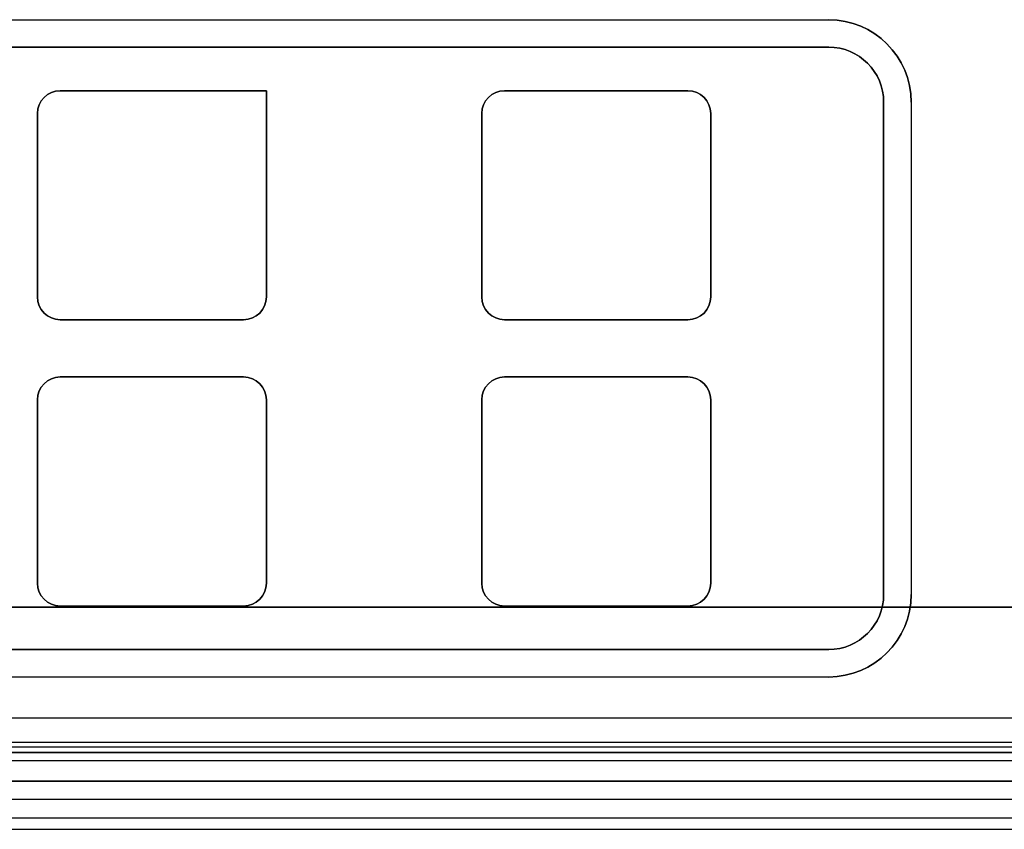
# Model space of a CAD drawing. Extents: x -3.81 to 3.81, y -1.89 to 1.9.
# Tile 44 of 149: x -2.1 to 0.05, y -1.89 to -0.13. Entities that reach past the tile are written whole.
import ezdxf

# ---------------------------------------------------------------- set-up
doc = ezdxf.new("R2010")
doc.units = 0
doc.layers.get('0').update_dxf_attribs({"linetype": 'CONTINUOUS'})

# ---------------------------------------------------------------- blocks, each defined once
blk = doc.blocks.new('*U1')
for p, q in [((-2.975, -0.1275, 4.21), (-0.335, -0.1275, 4.21)), ((-2.975, -0.1275, 4.2099), (-0.335, -0.1275, 4.2099)), ((-0.335, -0.1275, 4.21), (-0.335, -0.1275, 4.2099)), ((-2.975, -0.1875, 4.2099), (-0.335, -0.1875, 4.2099)), ((-0.335, -0.1875, 4.21), (-2.975, -0.1875, 4.21)), ((-0.335, -0.1875, 4.21), (-0.335, -0.1875, 4.2099)), ((-2.0125, -0.2825, 4.21), (-2.0125, -0.2825, 4.2099)), ((-1.5625, -0.2825, 4.2099), (-2.0125, -0.2825, 4.2099)), ((-2.0125, -0.2825, 4.21), (-1.5625, -0.2825, 4.21)), ((-1.5625, -0.7325, 4.2099), (-1.5625, -0.2825, 4.2099)), ((-1.5625, -0.2825, 4.21), (-1.5625, -0.7325, 4.21)), ((-1.0425, -0.2825, 4.21), (-1.0425, -0.2825, 4.2099)), ((-0.6425, -0.2825, 4.2099), (-1.0425, -0.2825, 4.2099)), ((-1.0425, -0.2825, 4.21), (-0.6425, -0.2825, 4.21)), ((-0.6425, -0.2825, 4.21), (-0.6425, -0.2825, 4.2099)), ((-0.215, -0.3075, 4.21), (-0.215, -0.3075, 4.2099)), ((-0.215, -0.3075, 4.2099), (-0.215, -1.3825, 4.2099)), ((-0.215, -1.3825, 4.21), (-0.215, -0.3075, 4.21)), ((-0.155, -0.3075, 4.21), (-0.155, -1.3825, 4.21)), ((-0.155, -0.3075, 4.21), (-0.155, -0.3075, 4.2099)), ((-0.155, -0.3075, 4.2099), (-0.155, -1.3825, 4.2099)), ((-2.0625, -0.3325, 4.21), (-2.0625, -0.3325, 4.2099)), ((-2.0625, -0.3325, 4.2099), (-2.0625, -0.7325, 4.2099)), ((-2.0625, -0.7325, 4.21), (-2.0625, -0.3325, 4.21)), ((-1.0925, -0.3325, 4.21), (-1.0925, -0.3325, 4.2099)), ((-1.0925, -0.3325, 4.2099), (-1.0925, -0.7325, 4.2099)), ((-1.0925, -0.7325, 4.21), (-1.0925, -0.3325, 4.21)), ((-0.5925, -0.3325, 4.21), (-0.5925, -0.3325, 4.2099)), ((-0.5925, -0.7325, 4.2099), (-0.5925, -0.3325, 4.2099)), ((-0.5925, -0.3325, 4.21), (-0.5925, -0.7325, 4.21)), ((-2.0625, -0.7325, 4.21), (-2.0625, -0.7325, 4.2099)), ((-1.5625, -0.7325, 4.21), (-1.5625, -0.7325, 4.2099)), ((-1.0925, -0.7325, 4.21), (-1.0925, -0.7325, 4.2099)), ((-0.5925, -0.7325, 4.21), (-0.5925, -0.7325, 4.2099)), ((-2.0125, -0.7825, 4.21), (-2.0125, -0.7825, 4.2099)), ((-2.0125, -0.7825, 4.2099), (-1.6125, -0.7825, 4.2099)), ((-1.6125, -0.7825, 4.21), (-2.0125, -0.7825, 4.21)), ((-1.6125, -0.7825, 4.21), (-1.6125, -0.7825, 4.2099)), ((-1.0425, -0.7825, 4.21), (-1.0425, -0.7825, 4.2099)), ((-1.0425, -0.7825, 4.2099), (-0.6425, -0.7825, 4.2099)), ((-0.6425, -0.7825, 4.21), (-1.0425, -0.7825, 4.21)), ((-0.6425, -0.7825, 4.21), (-0.6425, -0.7825, 4.2099)), ((-2.0125, -0.9075, 4.21), (-2.0125, -0.9075, 4.2099)), ((-1.6125, -0.9075, 4.2099), (-2.0125, -0.9075, 4.2099)), ((-2.0125, -0.9075, 4.21), (-1.6125, -0.9075, 4.21)), ((-1.6125, -0.9075, 4.21), (-1.6125, -0.9075, 4.2099)), ((-1.0425, -0.9075, 4.21), (-1.0425, -0.9075, 4.2099)), ((-0.6425, -0.9075, 4.2099), (-1.0425, -0.9075, 4.2099)), ((-1.0425, -0.9075, 4.21), (-0.6425, -0.9075, 4.21)), ((-0.6425, -0.9075, 4.21), (-0.6425, -0.9075, 4.2099)), ((-2.0625, -0.9575, 4.21), (-2.0625, -0.9575, 4.2099)), ((-2.0625, -0.9575, 4.2099), (-2.0625, -1.3575, 4.2099)), ((-2.0625, -1.3575, 4.21), (-2.0625, -0.9575, 4.21)), ((-1.5625, -0.9575, 4.21), (-1.5625, -0.9575, 4.2099)), ((-1.5625, -1.3575, 4.2099), (-1.5625, -0.9575, 4.2099)), ((-1.5625, -0.9575, 4.21), (-1.5625, -1.3575, 4.21)), ((-1.0925, -0.9575, 4.21), (-1.0925, -0.9575, 4.2099)), ((-1.0925, -0.9575, 4.2099), (-1.0925, -1.3575, 4.2099)), ((-1.0925, -1.3575, 4.21), (-1.0925, -0.9575, 4.21)), ((-0.5925, -0.9575, 4.21), (-0.5925, -0.9575, 4.2099)), ((-0.5925, -1.3575, 4.2099), (-0.5925, -0.9575, 4.2099)), ((-0.5925, -0.9575, 4.21), (-0.5925, -1.3575, 4.21)), ((-2.0625, -1.3575, 4.21), (-2.0625, -1.3575, 4.2099)), ((-1.5625, -1.3575, 4.21), (-1.5625, -1.3575, 4.2099)), ((-1.0925, -1.3575, 4.21), (-1.0925, -1.3575, 4.2099)), ((-0.5925, -1.3575, 4.21), (-0.5925, -1.3575, 4.2099)), ((-0.215, -1.3825, 4.21), (-0.215, -1.3825, 4.2099)), ((-0.155, -1.3825, 4.21), (-0.155, -1.3825, 4.2099)), ((-2.0125, -1.4075, 4.21), (-2.0125, -1.4075, 4.2099)), ((-2.0125, -1.4075, 4.2099), (-1.6125, -1.4075, 4.2099)), ((-1.6125, -1.4075, 4.21), (-2.0125, -1.4075, 4.21)), ((-1.6125, -1.4075, 4.21), (-1.6125, -1.4075, 4.2099)), ((-1.0425, -1.4075, 4.21), (-1.0425, -1.4075, 4.2099)), ((-1.0425, -1.4075, 4.2099), (-0.6425, -1.4075, 4.2099)), ((-0.6425, -1.4075, 4.21), (-1.0425, -1.4075, 4.21)), ((-0.6425, -1.4075, 4.21), (-0.6425, -1.4075, 4.2099)), ((-0.335, -1.5025, 4.2099), (-2.975, -1.5025, 4.2099)), ((-2.975, -1.5025, 4.21), (-0.335, -1.5025, 4.21)), ((-0.335, -1.5025, 4.21), (-0.335, -1.5025, 4.2099)), ((-0.335, -1.5625, 4.21), (-2.975, -1.5625, 4.21)), ((-0.335, -1.5625, 4.2099), (-2.975, -1.5625, 4.2099)), ((-0.335, -1.5625, 4.21), (-0.335, -1.5625, 4.2099)), ((3.4965, -1.6525, 3.565), (-3.4965, -1.6525, 3.565)), ((3.4965, -1.6525, 3.7125), (-3.4965, -1.6525, 3.7125)), ((-3.5637, -1.705, 4.21), (3.5637, -1.705, 4.21)), ((-3.5637, -1.705, 4.2099), (3.5637, -1.705, 4.2099)), ((-3.559, -1.715, 3.565), (3.559, -1.715, 3.565)), ((-3.4965, -1.7275, 3.4742), (3.4965, -1.7275, 3.4742)), ((3.4965, -1.7275, 3.7125), (-3.4965, -1.7275, 3.7125)), ((-3.4965, -1.7275, -3.8465), (3.4965, -1.7275, -3.8465)), ((-3.559, -1.745, 3.535), (3.559, -1.745, 3.535)), ((-3.559, -1.745, 3.535), (3.559, -1.745, 3.535)), ((3.5525, -1.79, 3.535), (-3.5525, -1.79, 3.535)), ((3.595, -1.83, 4.155), (-3.595, -1.83, 4.155)), ((3.595, -1.83, 4.2099), (-3.595, -1.83, 4.2099)), ((-3.685, -1.895, 4.155), (3.685, -1.895, 4.155))]:
    blk.add_line(p, q)
at = {"extrusion": (0, -1, 0)}
for p, q in [((-2.975, -0.1275, 4.21), (-0.335, -0.1275, 4.21)), ((-2.975, -0.1275, 4.2099), (-0.335, -0.1275, 4.2099)), ((-0.335, -0.1275, 4.21), (-0.335, -0.1275, 4.2099)), ((-2.0125, -0.2825, 4.21), (-1.5625, -0.2825, 4.21)), ((-2.0125, -0.2825, 4.21), (-2.0125, -0.2825, 4.2099)), ((-1.5625, -0.2825, 4.2099), (-2.0125, -0.2825, 4.2099)), ((-1.5625, -0.2825, 4.21), (-1.5625, -0.2825, 4.2099)), ((-1.0425, -0.2825, 4.21), (-0.6425, -0.2825, 4.21)), ((-1.0425, -0.2825, 4.21), (-1.0425, -0.2825, 4.2099)), ((-0.6425, -0.2825, 4.2099), (-1.0425, -0.2825, 4.2099)), ((-0.6425, -0.2825, 4.21), (-0.6425, -0.2825, 4.2099)), ((-2.0125, -0.9075, 4.21), (-1.6125, -0.9075, 4.21)), ((-2.0125, -0.9075, 4.21), (-2.0125, -0.9075, 4.2099)), ((-1.6125, -0.9075, 4.2099), (-2.0125, -0.9075, 4.2099)), ((-1.6125, -0.9075, 4.21), (-1.6125, -0.9075, 4.2099)), ((-1.0425, -0.9075, 4.21), (-0.6425, -0.9075, 4.21)), ((-1.0425, -0.9075, 4.21), (-1.0425, -0.9075, 4.2099)), ((-0.6425, -0.9075, 4.2099), (-1.0425, -0.9075, 4.2099)), ((-0.6425, -0.9075, 4.21), (-0.6425, -0.9075, 4.2099)), ((-2.975, -1.5025, 4.21), (-0.335, -1.5025, 4.21)), ((-0.335, -1.5025, 4.2099), (-2.975, -1.5025, 4.2099)), ((-0.335, -1.5025, 4.21), (-0.335, -1.5025, 4.2099)), ((-3.5637, -1.705, 4.21), (3.5637, -1.705, 4.21)), ((-3.5637, -1.705, 4.2099), (3.5637, -1.705, 4.2099)), ((-3.559, -1.715, 3.65), (3.559, -1.715, 3.65)), ((-3.559, -1.715, 3.565), (3.559, -1.715, 3.565)), ((3.5525, -1.79, 3.535), (-3.5525, -1.79, 3.535)), ((-3.5525, -1.79, -3.985), (3.5525, -1.79, -3.985)), ((-3.499, -1.79, 3.65), (3.499, -1.79, 3.65)), ((3.499, -1.79, 3.915), (-3.499, -1.79, 3.915)), ((3.595, -1.83, 4.2099), (-3.595, -1.83, 4.2099)), ((3.595, -1.83, 4.155), (-3.595, -1.83, 4.155)), ((-3.6375, -1.87, 3.915), (3.6375, -1.87, 3.915)), ((-3.6375, -1.87, 4.035), (3.6375, -1.87, 4.035)), ((-3.685, -1.895, 4.035), (3.685, -1.895, 4.035)), ((-3.685, -1.895, 4.155), (3.685, -1.895, 4.155))]:
    blk.add_line(p, q, dxfattribs=at)
at = {"extrusion": (0, 1, 0)}
for p, q in [((-0.335, -0.1875, 4.21), (-2.975, -0.1875, 4.21)), ((-2.975, -0.1875, 4.2099), (-0.335, -0.1875, 4.2099)), ((-0.335, -0.1875, 4.21), (-0.335, -0.1875, 4.2099)), ((-1.6125, -0.7825, 4.21), (-2.0125, -0.7825, 4.21)), ((-2.0125, -0.7825, 4.21), (-2.0125, -0.7825, 4.2099)), ((-2.0125, -0.7825, 4.2099), (-1.6125, -0.7825, 4.2099)), ((-1.6125, -0.7825, 4.21), (-1.6125, -0.7825, 4.2099)), ((-0.6425, -0.7825, 4.21), (-1.0425, -0.7825, 4.21)), ((-1.0425, -0.7825, 4.21), (-1.0425, -0.7825, 4.2099)), ((-1.0425, -0.7825, 4.2099), (-0.6425, -0.7825, 4.2099)), ((-0.6425, -0.7825, 4.21), (-0.6425, -0.7825, 4.2099)), ((3.6125, -1.41, -3.985), (-3.6125, -1.41, -3.985)), ((-3.1175, -1.41, -3.909), (3.1125, -1.41, -3.909)), ((-1.6125, -1.4075, 4.21), (-2.0125, -1.4075, 4.21)), ((-2.0125, -1.4075, 4.21), (-2.0125, -1.4075, 4.2099)), ((-2.0125, -1.4075, 4.2099), (-1.6125, -1.4075, 4.2099)), ((-1.6125, -1.4075, 4.21), (-1.6125, -1.4075, 4.2099)), ((-0.6425, -1.4075, 4.21), (-1.0425, -1.4075, 4.21)), ((-1.0425, -1.4075, 4.21), (-1.0425, -1.4075, 4.2099)), ((-1.0425, -1.4075, 4.2099), (-0.6425, -1.4075, 4.2099)), ((-0.6425, -1.4075, 4.21), (-0.6425, -1.4075, 4.2099)), ((-0.335, -1.5625, 4.21), (-2.975, -1.5625, 4.21)), ((-0.335, -1.5625, 4.2099), (-2.975, -1.5625, 4.2099)), ((-0.335, -1.5625, 4.21), (-0.335, -1.5625, 4.2099)), ((3.4965, -1.6525, 3.7125), (-3.4965, -1.6525, 3.7125)), ((3.4965, -1.6525, 3.565), (-3.4965, -1.6525, 3.565)), ((-3.4965, -1.7275, 3.4742), (3.4965, -1.7275, 3.4742)), ((-3.4965, -1.7275, -3.8465), (3.4965, -1.7275, -3.8465)), ((3.4965, -1.7275, 3.7125), (-3.4965, -1.7275, 3.7125)), ((-3.4965, -1.7275, 4.035), (3.4965, -1.7275, 4.035))]:
    blk.add_line(p, q, dxfattribs=at)
at = {"extrusion": (-1, 0, 0)}
for p, q in [((-1.5625, -0.2825, 4.21), (-1.5625, -0.7325, 4.21)), ((-1.5625, -0.2825, 4.21), (-1.5625, -0.2825, 4.2099)), ((-1.5625, -0.7325, 4.2099), (-1.5625, -0.2825, 4.2099)), ((-0.155, -0.3075, 4.21), (-0.155, -1.3825, 4.21)), ((-0.155, -0.3075, 4.21), (-0.155, -0.3075, 4.2099)), ((-0.155, -0.3075, 4.2099), (-0.155, -1.3825, 4.2099)), ((-0.5925, -0.3325, 4.21), (-0.5925, -0.7325, 4.21)), ((-0.5925, -0.3325, 4.21), (-0.5925, -0.3325, 4.2099)), ((-0.5925, -0.7325, 4.2099), (-0.5925, -0.3325, 4.2099)), ((-1.5625, -0.7325, 4.21), (-1.5625, -0.7325, 4.2099)), ((-0.5925, -0.7325, 4.21), (-0.5925, -0.7325, 4.2099)), ((-1.5625, -0.9575, 4.21), (-1.5625, -1.3575, 4.21)), ((-1.5625, -0.9575, 4.21), (-1.5625, -0.9575, 4.2099)), ((-1.5625, -1.3575, 4.2099), (-1.5625, -0.9575, 4.2099)), ((-0.5925, -0.9575, 4.21), (-0.5925, -1.3575, 4.21)), ((-0.5925, -0.9575, 4.21), (-0.5925, -0.9575, 4.2099)), ((-0.5925, -1.3575, 4.2099), (-0.5925, -0.9575, 4.2099)), ((-1.5625, -1.3575, 4.21), (-1.5625, -1.3575, 4.2099)), ((-0.5925, -1.3575, 4.21), (-0.5925, -1.3575, 4.2099)), ((-0.155, -1.3825, 4.21), (-0.155, -1.3825, 4.2099))]:
    blk.add_line(p, q, dxfattribs=at)
at = {"extrusion": (1, 0, 0)}
for p, q in [((-0.215, -1.3825, 4.21), (-0.215, -0.3075, 4.21)), ((-0.215, -0.3075, 4.21), (-0.215, -0.3075, 4.2099)), ((-0.215, -0.3075, 4.2099), (-0.215, -1.3825, 4.2099)), ((-2.0625, -0.7325, 4.21), (-2.0625, -0.3325, 4.21)), ((-2.0625, -0.3325, 4.21), (-2.0625, -0.3325, 4.2099)), ((-2.0625, -0.3325, 4.2099), (-2.0625, -0.7325, 4.2099)), ((-1.0925, -0.7325, 4.21), (-1.0925, -0.3325, 4.21)), ((-1.0925, -0.3325, 4.21), (-1.0925, -0.3325, 4.2099)), ((-1.0925, -0.3325, 4.2099), (-1.0925, -0.7325, 4.2099)), ((-2.0625, -0.7325, 4.21), (-2.0625, -0.7325, 4.2099)), ((-1.0925, -0.7325, 4.21), (-1.0925, -0.7325, 4.2099)), ((-2.0625, -1.3575, 4.21), (-2.0625, -0.9575, 4.21)), ((-2.0625, -0.9575, 4.21), (-2.0625, -0.9575, 4.2099)), ((-2.0625, -0.9575, 4.2099), (-2.0625, -1.3575, 4.2099)), ((-1.0925, -1.3575, 4.21), (-1.0925, -0.9575, 4.21)), ((-1.0925, -0.9575, 4.21), (-1.0925, -0.9575, 4.2099)), ((-1.0925, -0.9575, 4.2099), (-1.0925, -1.3575, 4.2099)), ((-2.0625, -1.3575, 4.21), (-2.0625, -1.3575, 4.2099)), ((-1.0925, -1.3575, 4.21), (-1.0925, -1.3575, 4.2099)), ((-0.215, -1.3825, 4.21), (-0.215, -1.3825, 4.2099))]:
    blk.add_line(p, q, dxfattribs=at)
at = {"extrusion": (0, 0, -1)}
for p, q in [((3.6125, -1.41, -3.985), (-3.6125, -1.41, -3.985)), ((-3.1175, -1.41, -3.909), (3.1125, -1.41, -3.909)), ((-3.559, -1.715, 3.65), (3.559, -1.715, 3.65)), ((-3.4965, -1.7275, 4.035), (3.4965, -1.7275, 4.035)), ((-3.5525, -1.79, -3.985), (3.5525, -1.79, -3.985)), ((3.499, -1.79, 3.915), (-3.499, -1.79, 3.915)), ((-3.499, -1.79, 3.65), (3.499, -1.79, 3.65)), ((-3.6375, -1.87, 3.915), (3.6375, -1.87, 3.915)), ((-3.6375, -1.87, 4.035), (3.6375, -1.87, 4.035)), ((-3.685, -1.895, 4.035), (3.685, -1.895, 4.035))]:
    blk.add_line(p, q, dxfattribs=at)
for centre, radius, start, end in [((-0.335, -0.3075, 4.21), 0.18, 0, 90), ((-0.335, -0.3075, 4.2099), 0.18, 0, 90), ((-0.335, -0.3075, 4.21), 0.12, 0, 90), ((-0.335, -0.3075, 4.2099), 0.12, 0, 90), ((-0.335, -0.3075, 4.21), 0.12, 0, 90), ((-2.0125, -0.3325, 4.2099), 0.05, 90, 180), ((-2.0125, -0.3325, 4.2099), 0.05, 90, 180), ((-2.0125, -0.3325, 4.21), 0.05, 90, 180), ((-1.0425, -0.3325, 4.2099), 0.05, 90, 180), ((-1.0425, -0.3325, 4.2099), 0.05, 90, 180), ((-1.0425, -0.3325, 4.21), 0.05, 90, 180), ((-0.6425, -0.3325, 4.2099), 0.05, 0, 90), ((-0.6425, -0.3325, 4.2099), 0.05, 0, 90), ((-0.6425, -0.3325, 4.21), 0.05, 0, 90), ((-2.0125, -0.7325, 4.2099), 0.05, 180, 270), ((-2.0125, -0.7325, 4.2099), 0.05, 180, 270), ((-2.0125, -0.7325, 4.21), 0.05, 180, 270), ((-1.6125, -0.7325, 4.2099), 0.05, 270, 0), ((-1.6125, -0.7325, 4.2099), 0.05, 270, 0), ((-1.6125, -0.7325, 4.21), 0.05, 270, 0), ((-1.0425, -0.7325, 4.2099), 0.05, 180, 270), ((-1.0425, -0.7325, 4.2099), 0.05, 180, 270), ((-1.0425, -0.7325, 4.21), 0.05, 180, 270), ((-0.6425, -0.7325, 4.2099), 0.05, 270, 0), ((-0.6425, -0.7325, 4.2099), 0.05, 270, 0), ((-0.6425, -0.7325, 4.21), 0.05, 270, 0), ((-2.0125, -0.9575, 4.2099), 0.05, 90, 180), ((-2.0125, -0.9575, 4.2099), 0.05, 90, 180), ((-2.0125, -0.9575, 4.21), 0.05, 90, 180), ((-1.6125, -0.9575, 4.2099), 0.05, 0, 90), ((-1.6125, -0.9575, 4.2099), 0.05, 0, 90), ((-1.6125, -0.9575, 4.21), 0.05, 0, 90), ((-1.0425, -0.9575, 4.2099), 0.05, 90, 180), ((-1.0425, -0.9575, 4.2099), 0.05, 90, 180), ((-1.0425, -0.9575, 4.21), 0.05, 90, 180), ((-0.6425, -0.9575, 4.2099), 0.05, 0, 90), ((-0.6425, -0.9575, 4.2099), 0.05, 0, 90), ((-0.6425, -0.9575, 4.21), 0.05, 0, 90), ((-2.0125, -1.3575, 4.2099), 0.05, 180, 270), ((-2.0125, -1.3575, 4.2099), 0.05, 180, 270), ((-2.0125, -1.3575, 4.21), 0.05, 180, 270), ((-1.6125, -1.3575, 4.2099), 0.05, 270, 0), ((-1.6125, -1.3575, 4.2099), 0.05, 270, 0), ((-1.6125, -1.3575, 4.21), 0.05, 270, 0), ((-1.0425, -1.3575, 4.2099), 0.05, 180, 270), ((-1.0425, -1.3575, 4.2099), 0.05, 180, 270), ((-1.0425, -1.3575, 4.21), 0.05, 180, 270), ((-0.6425, -1.3575, 4.2099), 0.05, 270, 0), ((-0.6425, -1.3575, 4.2099), 0.05, 270, 0), ((-0.6425, -1.3575, 4.21), 0.05, 270, 0), ((-0.335, -1.3825, 4.21), 0.18, 270, 0), ((-0.335, -1.3825, 4.21), 0.12, 270, 0), ((-0.335, -1.3825, 4.2099), 0.18, 270, 0), ((-0.335, -1.3825, 4.2099), 0.12, 270, 0), ((-0.335, -1.3825, 4.21), 0.12, 270, 0)]:
    blk.add_arc(centre, radius, start, end)
for centre, radius, start, end in [((0.335, -0.3075, -4.21), 0.18, 90, 180), ((0.335, -0.3075, -4.2099), 0.18, 90, 180), ((0.335, -0.3075, -4.2099), 0.12, 90, 180), ((2.0125, -0.3325, -4.21), 0.05, 0, 90), ((1.0425, -0.3325, -4.21), 0.05, 0, 90), ((0.6425, -0.3325, -4.21), 0.05, 90, 180), ((2.0125, -0.7325, -4.21), 0.05, 270, 0), ((1.6125, -0.7325, -4.21), 0.05, 180, 270), ((1.0425, -0.7325, -4.21), 0.05, 270, 0), ((0.6425, -0.7325, -4.21), 0.05, 180, 270), ((2.0125, -0.9575, -4.21), 0.05, 0, 90), ((1.6125, -0.9575, -4.21), 0.05, 90, 180), ((1.0425, -0.9575, -4.21), 0.05, 0, 90), ((0.6425, -0.9575, -4.21), 0.05, 90, 180), ((2.0125, -1.3575, -4.21), 0.05, 270, 360), ((1.6125, -1.3575, -4.21), 0.05, 180, 270), ((1.0425, -1.3575, -4.21), 0.05, 270, 0), ((0.6425, -1.3575, -4.21), 0.05, 180, 270), ((0.335, -1.3825, -4.2099), 0.12, 180, 270), ((0.335, -1.3825, -4.21), 0.18, 180, 270), ((0.335, -1.3825, -4.2099), 0.18, 180, 270)]:
    blk.add_arc(centre, radius, start, end, dxfattribs=at)

msp = doc.modelspace()

# ---------------------------------------------------------------- block references
msp.add_blockref('*U1', (0, 0))

doc.saveas('drawing.dxf')
